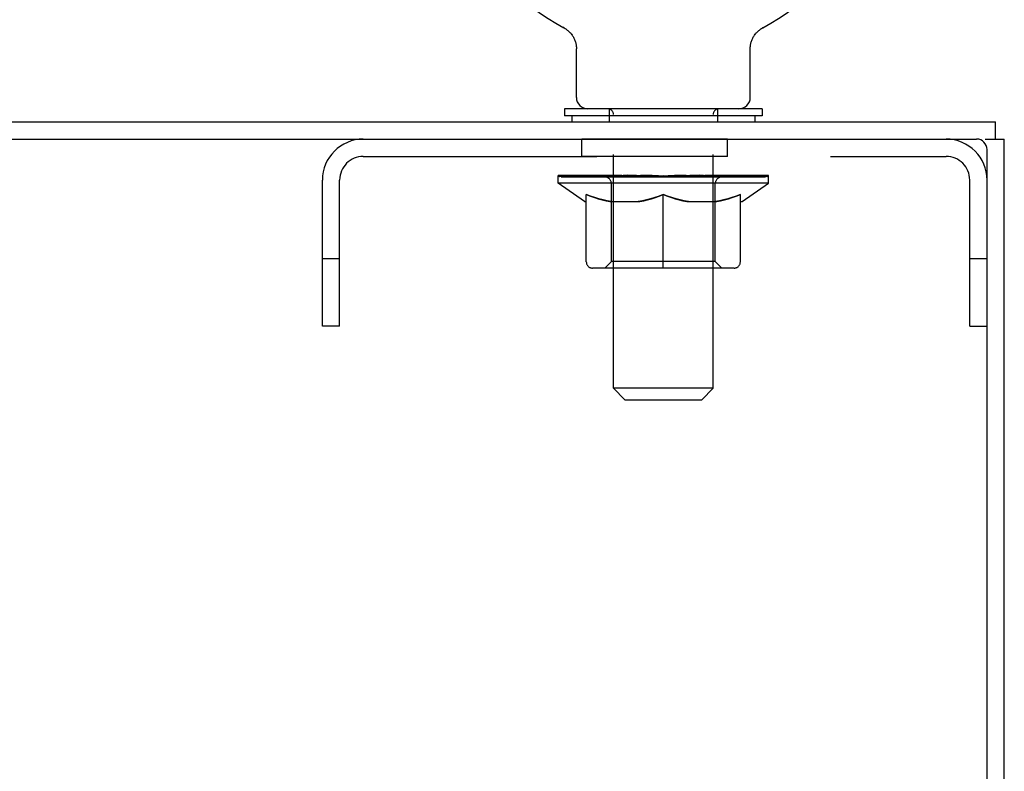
# Model space of a CAD drawing. Header units: inches. Extents: x 0 to 256, y 0 to 165.
# Tile 85 of 88: x 236.38 to 242.3, y 114.05 to 118.57. Entities that reach past the tile are written whole.
import ezdxf

# ---------------------------------------------------------------- set-up
doc = ezdxf.new("R2010")
doc.units = ezdxf.units.IN
doc.header["$LTSCALE"] = 14.05744
doc.header["$MEASUREMENT"] = 0
doc.linetypes.add('HIDDEN', pattern=[0.2, 0.1, -0.1])
doc.layers.get('0').update_dxf_attribs({"linetype": 'CONTINUOUS'})
doc.layers.add('02___PRT_ALL_AXES', color=7, linetype='CONTINUOUS')
doc.layers.add('DEFAULT_2', color=8, linetype='HIDDEN')

msp = doc.modelspace()

# ---------------------------------------------------------------- linework, layer by layer
at = {"color": 7, "linetype": 'Continuous'}
for p, q in [((239.6501, 118.5267), (239.6501, 118.5268)), ((239.6501, 118.5268), (239.6546, 118.5242)), ((239.6532, 118.5251), (239.6513, 118.5261)), ((239.6546, 118.5242), (239.6591, 118.5215)), ((239.6591, 118.5216), (239.6635, 118.5187)), ((239.6634, 118.5188), (239.6678, 118.5157)), ((239.6677, 118.5158), (239.672, 118.5125)), ((239.6718, 118.5126), (239.676, 118.5092)), ((239.6759, 118.5093), (239.6799, 118.5058)), ((240.8197, 118.5058), (240.8237, 118.5093)), ((240.8236, 118.5092), (240.8278, 118.5126)), ((240.8277, 118.5125), (240.8319, 118.5158)), ((240.8318, 118.5157), (240.8362, 118.5188)), ((240.8361, 118.5187), (240.8405, 118.5216)), ((240.8405, 118.5215), (240.845, 118.5242)), ((240.8405, 118.5216), (240.8419, 118.5224)), ((240.845, 118.5242), (240.8495, 118.5267)), ((240.8483, 118.5261), (240.8464, 118.5251)), ((240.8496, 118.5268), (240.8495, 118.5267)), ((239.6798, 118.5059), (239.6837, 118.5022)), ((239.6836, 118.5023), (239.6874, 118.4985)), ((239.6873, 118.4986), (239.6909, 118.4946)), ((239.6908, 118.4947), (239.6943, 118.4906)), ((239.6942, 118.4907), (239.6975, 118.4865)), ((239.6975, 118.4866), (239.7006, 118.4823)), ((239.7005, 118.4824), (239.7036, 118.478)), ((239.7035, 118.4781), (239.7063, 118.4735)), ((239.7063, 118.4736), (239.7089, 118.469)), ((239.7089, 118.4691), (239.7114, 118.4644)), ((239.7113, 118.4645), (239.7136, 118.4597)), ((239.7136, 118.4597), (239.7157, 118.4549)), ((239.7157, 118.455), (239.7177, 118.45)), ((239.7176, 118.4501), (239.7194, 118.4451)), ((240.7802, 118.4451), (240.782, 118.4501)), ((240.7819, 118.45), (240.7839, 118.455)), ((240.7839, 118.4549), (240.786, 118.4597)), ((240.786, 118.4597), (240.7883, 118.4645)), ((240.7882, 118.4644), (240.7907, 118.4691)), ((240.7907, 118.469), (240.7933, 118.4736)), ((240.7933, 118.4735), (240.7961, 118.4781)), ((240.7961, 118.478), (240.7991, 118.4824)), ((240.799, 118.4823), (240.8022, 118.4866)), ((240.8021, 118.4865), (240.8054, 118.4907)), ((240.8053, 118.4906), (240.8088, 118.4947)), ((240.8087, 118.4946), (240.8123, 118.4986)), ((240.8122, 118.4985), (240.816, 118.5023)), ((240.8159, 118.5022), (240.8198, 118.5059)), ((239.7194, 118.4452), (239.721, 118.4401)), ((239.721, 118.4402), (239.7224, 118.4351)), ((239.7223, 118.4351), (239.7236, 118.43)), ((239.7235, 118.43), (239.7246, 118.4249)), ((239.7246, 118.4249), (239.7254, 118.4197)), ((239.726, 118.4145), (239.7265, 118.4093)), ((239.7267, 118.4041), (239.7268, 118.3996)), ((239.7268, 118.107), (239.7268, 118.3996)), ((240.7728, 118.107), (240.7728, 118.3996)), ((240.7736, 118.4145), (240.7742, 118.4197)), ((240.7742, 118.4197), (240.7751, 118.4249)), ((240.775, 118.4249), (240.7761, 118.43)), ((240.7761, 118.43), (240.7773, 118.4351)), ((240.7773, 118.4351), (240.7787, 118.4402)), ((240.7786, 118.4401), (240.7802, 118.4452)), ((239.6548, 118.038), (239.6548, 117.996)), ((240.8448, 118.038), (239.6548, 118.038)), ((240.8448, 118.038), (240.8448, 117.996)), ((240.8448, 117.996), (239.6548, 117.996)), ((239.6998, 117.996), (239.6998, 117.96)), ((240.7998, 117.996), (240.7998, 117.96)), ((242.2498, 117.856), (242.2498, 117.96)), ((182.4683, 117.856), (242.1353, 117.856)), ((242.1873, 117.856), (242.3018, 117.856)), ((242.1978, 46.064), (242.1978, 117.7935))]:
    msp.add_line(p, q, dxfattribs=at)
at = {"color": 3, "linetype": 'Continuous'}
for p, q in [((182.3538, 117.96), (242.2498, 117.96)), ((242.3018, 46.064), (242.3018, 117.856))]:
    msp.add_line(p, q, dxfattribs=at)
at = {"color": 7, "linetype": 'Continuous'}
for points in [[(239.7254, 118.4197), (239.726, 118.4145), (239.7265, 118.4093), (239.7267, 118.4041)], [(240.7728, 118.3996), (240.7729, 118.4041), (240.7731, 118.4093), (240.7736, 118.4145)], [(240.7728, 118.3996), (240.7729, 118.4041), (240.7731, 118.4093)]]:
    msp.add_lwpolyline(points, dxfattribs=at)
for centre, radius, start, end in [((240.2498, 119.666), 1.2875, 297.70046, 242.29954), ((239.7958, 118.107), 0.069, 180, 270), ((240.7038, 118.107), 0.069, 270, 360), ((242.1353, 117.7935), 0.0625, 0, 90)]:
    msp.add_arc(centre, radius, start, end, dxfattribs=at)
at = {"layer": '02___PRT_ALL_AXES', "color": 8, "linetype": 'HIDDEN'}
for p, q in [((239.7603, 117.752), (239.7603, 117.856)), ((240.6353, 117.856), (239.7603, 117.856)), ((240.6353, 117.752), (240.6353, 117.856)), ((240.6353, 117.752), (239.7603, 117.752))]:
    msp.add_line(p, q, dxfattribs=at)
at = {"layer": 'DEFAULT_2', "color": 8, "linetype": 'HIDDEN'}
for p, q in [((239.6501, 118.5268), (239.65, 118.5268)), ((239.6577, 118.5224), (239.6591, 118.5216)), ((240.8495, 118.5267), (240.8495, 118.5268)), ((239.9248, 118.038), (239.9248, 117.96)), ((240.5748, 118.038), (240.5748, 117.96)), ((239.9498, 116.357), (239.9498, 118.0035)), ((240.5498, 116.357), (240.5498, 118.0035)), ((238.4443, 117.752), (241.9513, 117.752)), ((239.6165, 117.5913), (239.6165, 117.638)), ((239.6262, 117.6314), (239.6262, 117.638)), ((239.6348, 117.6281), (239.6348, 117.6314)), ((239.6348, 117.6281), (240.8648, 117.6281)), ((239.6437, 117.6281), (239.6437, 117.6314)), ((239.6446, 117.6281), (239.6446, 117.6314)), ((239.6547, 117.6314), (239.6547, 117.638)), ((239.671, 117.6281), (239.671, 117.6314)), ((239.6728, 117.6281), (239.6728, 117.6314)), ((239.7014, 117.6314), (239.7014, 117.638)), ((239.7159, 117.6281), (239.7159, 117.6314)), ((239.7186, 117.6281), (239.7186, 117.6314)), ((239.9229, 117.6311), (239.7215, 117.6311)), ((239.7647, 117.6314), (239.7647, 117.638)), ((239.7661, 117.6281), (239.7661, 117.6311)), ((239.7668, 117.6281), (239.7668, 117.6311)), ((239.7698, 117.6281), (239.7698, 117.6311)), ((239.777, 117.6281), (239.777, 117.6314)), ((239.777, 117.6281), (239.777, 117.6311)), ((239.7804, 117.6281), (239.7804, 117.6314)), ((239.7838, 117.6281), (239.7838, 117.6321)), ((239.7881, 117.6281), (239.7881, 117.6311)), ((239.8023, 117.6281), (239.8023, 117.6311)), ((239.8204, 117.6281), (239.8204, 117.6311)), ((239.8209, 117.6281), (239.8209, 117.6338)), ((239.8413, 117.6281), (239.8413, 117.6311)), ((239.8413, 117.6281), (239.8413, 117.6311)), ((239.8428, 117.6314), (239.8428, 117.638)), ((239.8524, 117.6281), (239.8524, 117.6314)), ((239.8566, 117.6281), (239.8566, 117.6314)), ((239.8658, 117.6281), (239.8658, 117.6311)), ((239.8771, 117.6281), (239.8771, 117.6353)), ((239.8926, 117.6281), (239.8926, 117.6311)), ((239.8956, 117.6281), (239.8956, 117.6311)), ((239.9229, 117.6281), (239.9229, 117.6311)), ((239.9899, 117.6311), (239.9279, 117.6311)), ((239.9332, 117.6314), (239.9332, 117.638)), ((239.94, 117.6281), (239.94, 117.6314)), ((239.9447, 117.6281), (239.9447, 117.6314)), ((239.9507, 117.6281), (239.9507, 117.6365)), ((239.9548, 117.6281), (239.9548, 117.6311)), ((239.9657, 117.6281), (239.9657, 117.6311)), ((239.9899, 117.6281), (239.9899, 117.6311)), ((240.0648, 117.6311), (240.0056, 117.6311)), ((240.026, 117.6281), (240.026, 117.6311)), ((240.0332, 117.6314), (240.0332, 117.638)), ((240.0369, 117.6281), (240.0369, 117.6314)), ((240.0393, 117.6281), (240.0393, 117.6373)), ((240.042, 117.6281), (240.042, 117.6314)), ((240.0495, 117.6281), (240.0495, 117.6315)), ((240.0648, 117.6281), (240.0648, 117.6311)), ((240.1453, 117.6311), (240.0908, 117.6311)), ((240.1039, 117.6281), (240.1039, 117.6311)), ((240.1354, 117.6311), (240.2129, 117.6358)), ((240.1398, 117.6314), (240.1398, 117.638)), ((240.1404, 117.6379), (240.1398, 117.638)), ((240.1404, 117.6314), (240.1404, 117.6379)), ((240.1404, 117.6281), (240.1404, 117.6314)), ((240.1443, 117.6281), (240.1443, 117.6316)), ((240.1453, 117.6281), (240.1453, 117.6311)), ((240.1457, 117.6281), (240.1457, 117.6314)), ((240.1808, 117.6311), (240.2453, 117.6311)), ((240.1863, 117.6281), (240.1863, 117.6311)), ((240.1917, 117.6311), (240.1917, 117.6345)), ((240.2129, 117.6311), (240.2129, 117.6358)), ((240.229, 117.6281), (240.229, 117.6311)), ((240.2473, 117.6315), (240.2471, 117.6314)), ((240.2471, 117.6281), (240.2471, 117.6314)), ((240.2473, 117.6281), (240.2473, 117.6315)), ((240.2498, 117.6314), (240.2498, 117.638)), ((240.2498, 117.638), (240.3642, 117.6311)), ((240.2524, 117.6281), (240.2524, 117.6315)), ((240.2524, 117.6315), (240.2525, 117.6314)), ((240.2525, 117.6281), (240.2525, 117.6314)), ((240.2706, 117.6281), (240.2706, 117.6311)), ((240.2706, 117.6311), (240.3188, 117.6311)), ((240.3133, 117.6281), (240.3133, 117.6311)), ((240.3539, 117.6281), (240.3539, 117.6314)), ((240.3543, 117.6281), (240.3543, 117.6311)), ((240.3543, 117.6311), (240.4088, 117.6311)), ((240.3553, 117.6281), (240.3553, 117.6316)), ((240.3592, 117.6379), (240.3598, 117.638)), ((240.3592, 117.6314), (240.3592, 117.6379)), ((240.3593, 117.6281), (240.3593, 117.6314)), ((240.3598, 117.6314), (240.3598, 117.638)), ((240.3957, 117.6281), (240.3957, 117.6311)), ((240.4348, 117.6281), (240.4348, 117.6311)), ((240.4348, 117.6311), (240.494, 117.6311)), ((240.4501, 117.6281), (240.4501, 117.6315)), ((240.4576, 117.6281), (240.4576, 117.6314)), ((240.4603, 117.6281), (240.4603, 117.6373)), ((240.4627, 117.6281), (240.4627, 117.6314)), ((240.4664, 117.6314), (240.4664, 117.638)), ((240.4736, 117.6281), (240.4736, 117.6311)), ((240.5097, 117.6281), (240.5097, 117.6311)), ((240.5097, 117.6311), (240.5717, 117.6311)), ((240.5339, 117.6281), (240.5339, 117.6311)), ((240.5448, 117.6281), (240.5448, 117.6311)), ((240.5489, 117.6281), (240.5489, 117.6365)), ((240.555, 117.6281), (240.555, 117.6314)), ((240.5596, 117.6281), (240.5596, 117.6314)), ((240.5664, 117.6314), (240.5664, 117.638)), ((240.5767, 117.6281), (240.5767, 117.6311)), ((240.5767, 117.6311), (240.7781, 117.6311)), ((240.604, 117.6281), (240.604, 117.6311)), ((240.607, 117.6281), (240.607, 117.6311)), ((240.6225, 117.6281), (240.6225, 117.6353)), ((240.6338, 117.6281), (240.6338, 117.6311)), ((240.643, 117.6281), (240.643, 117.6314)), ((240.6472, 117.6281), (240.6472, 117.6314)), ((240.6569, 117.6314), (240.6569, 117.638)), ((240.6583, 117.6281), (240.6583, 117.6311)), ((240.6583, 117.6281), (240.6583, 117.6311)), ((240.6787, 117.6281), (240.6787, 117.6338)), ((240.6792, 117.6281), (240.6792, 117.6311)), ((240.6973, 117.6281), (240.6973, 117.6311)), ((240.7115, 117.6281), (240.7115, 117.6311)), ((240.7158, 117.6281), (240.7158, 117.6321)), ((240.7192, 117.6281), (240.7192, 117.6314)), ((240.7226, 117.6281), (240.7226, 117.6314)), ((240.7226, 117.6281), (240.7226, 117.6311)), ((240.7298, 117.6281), (240.7298, 117.6311)), ((240.7328, 117.6281), (240.7328, 117.6311)), ((240.7336, 117.6281), (240.7336, 117.6311)), ((240.7349, 117.6314), (240.7349, 117.638)), ((240.781, 117.6281), (240.781, 117.6314)), ((240.7837, 117.6281), (240.7837, 117.6314)), ((240.7982, 117.6314), (240.7982, 117.638)), ((240.8268, 117.6281), (240.8268, 117.6314)), ((240.8286, 117.6281), (240.8286, 117.6314)), ((240.8449, 117.6314), (240.8449, 117.638)), ((240.855, 117.6281), (240.855, 117.6314)), ((240.8559, 117.6281), (240.8559, 117.6314)), ((240.8648, 117.6281), (240.8648, 117.6314)), ((240.8734, 117.6314), (240.8734, 117.638)), ((240.8831, 117.5913), (240.8831, 117.638)), ((238.1978, 116.731), (238.1978, 117.6095)), ((238.3018, 116.731), (238.3018, 117.6095)), ((240.8831, 117.5913), (239.6165, 117.5913)), ((239.7759, 117.4798), (239.6165, 117.5913)), ((239.9371, 117.1195), (239.9371, 117.5883)), ((240.5626, 117.1195), (240.5626, 117.5883)), ((240.7238, 117.4798), (240.8831, 117.5913)), ((242.0938, 116.731), (242.0938, 117.6095)), ((239.7863, 117.1168), (239.7863, 117.5231)), ((240.2498, 117.0797), (240.2498, 117.5235)), ((240.7133, 117.1168), (240.7133, 117.5231)), ((239.7759, 117.4798), (239.7863, 117.4798)), ((239.9286, 117.4798), (240.1085, 117.4798)), ((240.3911, 117.4798), (240.571, 117.4798)), ((240.7133, 117.4798), (240.7238, 117.4798)), ((238.3018, 117.136), (238.1978, 117.136)), ((239.9371, 117.1195), (239.8972, 117.0797)), ((240.5626, 117.1195), (239.9371, 117.1195)), ((240.5626, 117.1195), (240.6024, 117.0797)), ((242.1978, 117.136), (242.0938, 117.136)), ((240.6762, 117.0797), (239.8234, 117.0797)), ((238.3018, 116.731), (238.1978, 116.731)), ((242.0938, 116.731), (242.1978, 116.731)), ((240.5498, 116.357), (239.9498, 116.357)), ((240.0188, 116.288), (239.9498, 116.357)), ((240.4808, 116.288), (240.5498, 116.357)), ((240.0188, 116.288), (240.4808, 116.288))]:
    msp.add_line(p, q, dxfattribs=at)
for points in [[(239.9362, 117.4798), (239.9115, 117.4843), (239.8868, 117.4899), (239.862, 117.4966), (239.8371, 117.5044), (239.8119, 117.5132), (239.7863, 117.5231)], [(239.7863, 117.5222), (239.8108, 117.5127), (239.8349, 117.5041), (239.8586, 117.4966), (239.8821, 117.49), (239.9054, 117.4844), (239.9286, 117.4798)], [(240.2498, 117.5235), (240.2238, 117.5134), (240.1982, 117.5045), (240.1731, 117.4966), (240.1482, 117.4899), (240.1235, 117.4843), (240.0988, 117.4798)], [(240.1085, 117.4798), (240.1318, 117.4844), (240.1551, 117.49), (240.1784, 117.4965), (240.2019, 117.504), (240.2257, 117.5124), (240.2498, 117.5218)], [(240.4008, 117.4798), (240.3759, 117.4843), (240.351, 117.49), (240.3261, 117.4968), (240.301, 117.5046), (240.2755, 117.5135), (240.2498, 117.5235)], [(240.2498, 117.5218), (240.2741, 117.5124), (240.298, 117.5039), (240.3216, 117.4964), (240.3448, 117.4899), (240.368, 117.4844), (240.3911, 117.4798)], [(240.7133, 117.5231), (240.6875, 117.5131), (240.6621, 117.5043), (240.6371, 117.4965), (240.6124, 117.4898), (240.5878, 117.4843), (240.5634, 117.4798)], [(240.571, 117.4798), (240.5944, 117.4844), (240.6179, 117.4901), (240.6414, 117.4967), (240.665, 117.5042), (240.689, 117.5128), (240.7133, 117.5222)]]:
    msp.add_lwpolyline(points, dxfattribs=at)
for centre, radius, start, end in [((239.9153, 118.0035), 0.0345, 0, 90), ((240.5843, 118.0035), 0.0345, 90, 180), ((238.4443, 117.6095), 0.2465, 90, 180), ((241.9513, 117.6095), 0.2465, 0, 90), ((238.4443, 117.6095), 0.1425, 90, 180), ((241.9513, 117.6095), 0.1425, 0, 90), ((239.8972, 117.5883), 0.0398, 0, 90), ((240.6024, 117.5883), 0.0398, 90, 180), ((239.8234, 117.1168), 0.0371, 180, 270), ((240.6762, 117.1168), 0.0371, 270, 360)]:
    msp.add_arc(centre, radius, start, end, dxfattribs=at)
for centre, major_axis, ratio, start_param, end_param in [((240.2498, 117.638), (0.6333, 0.0067), 0.05963, 2.96643, 3.140963), ((239.5967, 117.6261), (0.1981, 0), 0.060556, 0.430652, 1.470503), ((240.2498, 117.638), (0.6333, 0), 0.060556, -3.141593, -2.96706), ((239.5967, 117.6194), (0.1981, 0.0021), 0.05963, 1.376596, 1.469874), ((240.2498, 117.638), (0.6333, 0.0132), 0.05688, 2.791345, 2.965878), ((239.5724, 117.6261), (0.1981, 0.0021), 0.05963, 0.25549, 1.295341), ((239.6409, 117.6261), (0.1981, -0.0021), 0.05963, 0.605815, 1.645666), ((240.2498, 117.638), (0.6333, -0.0067), 0.05963, -2.96643, -2.791898), ((239.6409, 117.6194), (0.1981, 0), 0.060556, 1.551758, 1.645036), ((239.5724, 117.6194), (0.1981, 0.0041), 0.05688, 1.20151, 1.294789), ((239.6421, 117.6217), (0.1643, 0.0017), 0.05963, 1.065228, 1.614276), ((239.6223, 117.6217), (0.1643, 0.0034), 0.05688, 0.890143, 1.43919), ((239.6803, 117.6217), (0.1643, 0), 0.060556, 1.240391, 1.789438), ((240.2498, 117.638), (0.6333, 0.0192), 0.052395, 2.616403, 2.790936), ((239.5687, 117.6261), (0.1981, 0.0041), 0.05688, 0.080405, 1.120256), ((239.7035, 117.6261), (0.1981, -0.0041), 0.05688, 0.7809, 1.820751), ((240.2498, 117.638), (0.6333, -0.0132), 0.05688, -2.791345, -2.616812), ((239.7035, 117.6194), (0.1981, -0.0021), 0.05963, 1.72692, 1.820198), ((239.5687, 117.6194), (0.1981, 0.006), 0.052395, 1.026568, 1.119847), ((239.6217, 117.6217), (0.1643, 0.005), 0.052395, 0.715201, 1.264248), ((239.7358, 117.6217), (0.1643, -0.0017), 0.05963, 1.415553, 1.9646), ((240.2498, 117.638), (0.6333, 0.0247), 0.046319, 2.441654, 2.616187), ((239.7828, 117.6261), (0.1981, -0.006), 0.052395, 0.955842, 1.995693), ((239.5856, 117.6261), (0.1981, 0.006), 0.052395, -0.094537, 0.945314), ((240.2498, 117.638), (0.6333, -0.0192), 0.052395, -2.616403, -2.44187), ((239.7828, 117.6194), (0.1981, -0.0041), 0.05688, 1.902006, 1.995284), ((239.5856, 117.6194), (0.1981, 0.0077), 0.046319, 0.851819, 0.945098), ((239.6401, 117.6217), (0.1643, 0.0064), 0.046319, 0.540452, 1.089499), ((239.8069, 117.6217), (0.1643, -0.0034), 0.05688, 1.590638, 2.139686), ((240.2498, 117.638), (0.6333, 0.0294), 0.038841, 2.267123, 2.441656), ((239.8762, 117.6261), (0.1981, -0.0077), 0.046319, 1.130591, 2.170442), ((239.6228, 117.6261), (0.1981, 0.0077), 0.046319, -0.269286, 0.770565), ((240.2498, 117.638), (0.6333, -0.0247), 0.046319, -2.441654, -2.267121), ((239.8762, 117.6194), (0.1981, -0.006), 0.052395, 2.076947, 2.170226), ((239.6228, 117.6194), (0.1981, 0.0092), 0.038841, 0.677289, 0.770567), ((239.677, 117.6217), (0.1643, 0.0076), 0.038841, 0.365921, 0.914969), ((239.8915, 117.6217), (0.1643, -0.005), 0.052395, 1.76558, 2.314627), ((240.2498, 117.638), (0.6333, 0.0332), 0.030195, 2.09281, 2.267343), ((239.981, 117.6261), (0.1981, -0.0092), 0.038841, 1.305122, 2.344973), ((239.679, 117.6261), (0.1981, 0.0092), 0.038841, -0.443817, 0.596034), ((240.2498, 117.638), (0.6333, -0.0294), 0.038841, -2.267123, -2.092591), ((239.981, 117.6194), (0.1981, -0.0077), 0.046319, 2.251696, 2.344975), ((239.679, 117.6194), (0.1981, 0.0104), 0.030195, 0.502975, 0.596254), ((239.7314, 117.6217), (0.1643, 0.0086), 0.030195, 0.191608, 0.740655), ((239.987, 117.6217), (0.1643, -0.0064), 0.046319, 1.940329, 2.489376), ((239.7525, 117.6261), (0.1981, 0.0104), 0.030195, -0.61813, 0.421721), ((240.2498, 117.638), (0.6333, 0.0361), 0.020645, 1.918687, 2.09322), ((240.094, 117.6261), (0.1981, -0.0104), 0.030195, 1.479435, 2.519286), ((240.2498, 117.638), (0.6333, -0.0332), 0.030195, -2.09281, -1.918277), ((240.094, 117.6194), (0.1981, -0.0092), 0.038841, 2.426227, 2.519505), ((239.7525, 117.6194), (0.1981, 0.0113), 0.020645, 0.328852, 0.422131), ((239.8015, 117.6217), (0.1643, 0.0094), 0.020645, 0.017485, 0.566532), ((240.0904, 117.6217), (0.1643, -0.0076), 0.038841, 2.11486, 2.663907), ((239.8412, 117.6261), (0.1981, 0.0113), 0.020645, -0.792253, 0.247598), ((240.2498, 117.638), (0.6333, 0.0378), 0.010478, 1.744704, 1.919237), ((240.2117, 117.6261), (0.1981, -0.0113), 0.020645, 1.653558, 2.693409), ((240.2498, 117.638), (0.6333, -0.0361), 0.020645, -1.918687, -1.744154), ((240.2117, 117.6194), (0.1981, -0.0104), 0.030195, 2.60054, 2.693819), ((239.8412, 117.6194), (0.1981, 0.0118), 0.010478, 0.154869, 0.248148), ((239.8852, 117.6217), (0.1643, 0.0098), 0.010478, 6.126688, 6.675735), ((240.1987, 117.6217), (0.1643, -0.0086), 0.030195, 2.289173, 2.83822), ((239.9422, 117.6261), (0.1981, 0.0118), 0.010478, -0.966236, -0.000846), ((240.3305, 117.6261), (0.1981, -0.0118), 0.010478, 1.827541, 2.867392), ((240.2498, 117.638), (0.6333, -0.0378), 0.010478, -1.744704, -1.570171), ((240.3305, 117.6194), (0.1981, -0.0113), 0.020645, 2.774664, 2.867942), ((240.3086, 117.6217), (0.1643, -0.0094), 0.020645, 2.463296, 3.012344), ((240.1691, 117.6261), (0.1981, 0.0118), 0.010478, 0.274201, 1.314052), ((240.083, 117.6217), (0.1643, 0.0098), 0.010478, -0.000298, 0.504314), ((240.0527, 117.6194), (0.1981, 0.0118), 0.010478, 0.192946, 0.399283), ((240.2498, 117.638), (0.6333, 0.0378), 0.010478, -1.578586, -1.396888), ((240.447, 117.6194), (0.1981, -0.0118), 0.010478, 2.948646, 3.041925), ((240.4166, 117.6217), (0.1643, -0.0098), 0.010478, 2.637279, 3.142076), ((240.2879, 117.6261), (0.1981, 0.0113), 0.020645, 0.448184, 1.488034), ((240.191, 117.6217), (0.1643, 0.0094), 0.020645, 0.129249, 0.678296), ((240.1691, 117.6194), (0.1981, 0.0113), 0.020645, 0.273651, 0.366929), ((240.5574, 117.6261), (0.1981, -0.0118), 0.010478, -3.140747, -2.175357), ((240.2498, 117.638), (0.6333, 0.0361), 0.020645, -1.397439, -1.222906), ((240.2498, 117.638), (0.6333, -0.0378), 0.010478, 1.222355, 1.396888), ((240.4056, 117.6261), (0.1981, 0.0104), 0.030195, 0.622307, 1.662158), ((240.3009, 117.6217), (0.1643, 0.0086), 0.030195, 0.303372, 0.852419), ((240.6144, 117.6217), (0.1643, -0.0098), 0.010478, 2.749043, 3.29809), ((240.6584, 117.6261), (0.1981, -0.0113), 0.020645, 2.893995, 3.933846), ((240.2879, 117.6194), (0.1981, 0.0104), 0.030195, 0.447774, 0.541052), ((240.6584, 117.6194), (0.1981, -0.0118), 0.010478, 2.893445, 2.986723), ((240.5186, 117.6261), (0.1981, 0.0092), 0.038841, 0.79662, 1.836471), ((240.2498, 117.638), (0.6333, 0.0332), 0.030195, -1.223315, -1.048783), ((240.2498, 117.638), (0.6333, -0.0361), 0.020645, 1.048373, 1.222906), ((240.4092, 117.6217), (0.1643, 0.0076), 0.038841, 0.477686, 1.026733), ((240.6982, 117.6217), (0.1643, -0.0094), 0.020645, 2.57506, 3.124108), ((240.7471, 117.6261), (0.1981, -0.0104), 0.030195, 2.719872, 3.759723), ((240.6234, 117.6261), (0.1981, 0.0077), 0.046319, 0.971151, 2.011002), ((240.4056, 117.6194), (0.1981, 0.0092), 0.038841, 0.622087, 0.715366), ((240.7471, 117.6194), (0.1981, -0.0113), 0.020645, 2.719462, 2.812741), ((240.2498, 117.638), (0.6333, 0.0294), 0.038841, -1.049002, -0.874469), ((240.2498, 117.638), (0.6333, -0.0332), 0.030195, 0.87425, 1.048783), ((240.5127, 117.6217), (0.1643, 0.0064), 0.046319, 0.652216, 1.201263), ((240.7168, 117.6261), (0.1981, 0.006), 0.052395, 1.1459, 2.185751), ((240.7683, 117.6217), (0.1643, -0.0086), 0.030195, 2.400937, 2.949985), ((240.8206, 117.6261), (0.1981, -0.0092), 0.038841, 2.545558, 3.585409), ((240.6081, 117.6217), (0.1643, 0.005), 0.052395, 0.826965, 1.376012), ((240.5186, 117.6194), (0.1981, 0.0077), 0.046319, 0.796618, 0.889896), ((240.8206, 117.6194), (0.1981, -0.0104), 0.030195, 2.545339, 2.638617), ((240.7961, 117.6261), (0.1981, 0.0041), 0.05688, 1.320842, 2.360692), ((240.2498, 117.638), (0.6333, 0.0247), 0.046319, -0.874471, -0.699939), ((240.2498, 117.638), (0.6333, -0.0294), 0.038841, 0.699936, 0.874469), ((240.8768, 117.6261), (0.1981, -0.0077), 0.046319, 2.371028, 3.410879), ((240.8226, 117.6217), (0.1643, -0.0076), 0.038841, 2.226624, 2.775671), ((240.8587, 117.6261), (0.1981, 0.0021), 0.05963, 1.495927, 2.535778), ((240.6927, 117.6217), (0.1643, 0.0034), 0.05688, 1.001907, 1.550954), ((240.914, 117.6261), (0.1981, -0.006), 0.052395, 2.196279, 3.23613), ((240.8595, 117.6217), (0.1643, -0.0064), 0.046319, 2.052093, 2.601141), ((240.6234, 117.6194), (0.1981, 0.006), 0.052395, 0.971367, 1.064645), ((240.8768, 117.6194), (0.1981, -0.0092), 0.038841, 2.371026, 2.464304), ((240.9029, 117.6261), (0.1981, 0), 0.060556, 1.671089, 2.71094), ((240.9309, 117.6261), (0.1981, -0.0041), 0.05688, 2.021337, 3.061188), ((240.2498, 117.638), (0.6333, 0.0192), 0.052395, -0.699723, -0.52519), ((240.2498, 117.638), (0.6333, -0.0247), 0.046319, 0.525406, 0.699939), ((240.9272, 117.6261), (0.1981, -0.0021), 0.05963, 1.846251, 2.886102), ((240.7638, 117.6217), (0.1643, 0.0017), 0.05963, 1.176993, 1.72604), ((240.878, 117.6217), (0.1643, -0.005), 0.052395, 1.877344, 2.426392), ((240.8193, 117.6217), (0.1643, 0), 0.060556, 1.352155, 1.901202), ((240.8773, 117.6217), (0.1643, -0.0034), 0.05688, 1.702402, 2.25145), ((240.8575, 117.6217), (0.1643, -0.0017), 0.05963, 1.527317, 2.076364), ((240.7168, 117.6194), (0.1981, 0.0041), 0.05688, 1.146309, 1.239587), ((240.914, 117.6194), (0.1981, -0.0077), 0.046319, 2.196495, 2.289773), ((240.2498, 117.638), (0.6333, 0.0132), 0.05688, -0.524781, -0.350248), ((240.2498, 117.638), (0.6333, -0.0192), 0.052395, 0.350657, 0.52519), ((240.7961, 117.6194), (0.1981, 0.0021), 0.05963, 1.321394, 1.414673), ((240.9309, 117.6194), (0.1981, -0.006), 0.052395, 2.021746, 2.115024), ((240.2498, 117.638), (0.6333, 0.0067), 0.05963, -0.349695, -0.175162), ((240.2498, 117.638), (0.6333, -0.0132), 0.05688, 0.175715, 0.350248), ((240.8587, 117.6194), (0.1981, 0), 0.060556, 1.496556, 1.589835), ((240.9272, 117.6194), (0.1981, -0.0041), 0.05688, 1.846804, 1.940083), ((240.9029, 117.6194), (0.1981, -0.0021), 0.05963, 1.671719, 1.764997), ((240.2498, 117.638), (0.6333, 0), 0.060556, -0.174533, 0), ((240.2498, 117.638), (0.6333, -0.0067), 0.05963, 0.000629, 0.175162)]:
    msp.add_ellipse(centre, major_axis=major_axis, ratio=ratio, start_param=start_param, end_param=end_param, dxfattribs=at)

doc.saveas('drawing.dxf')
